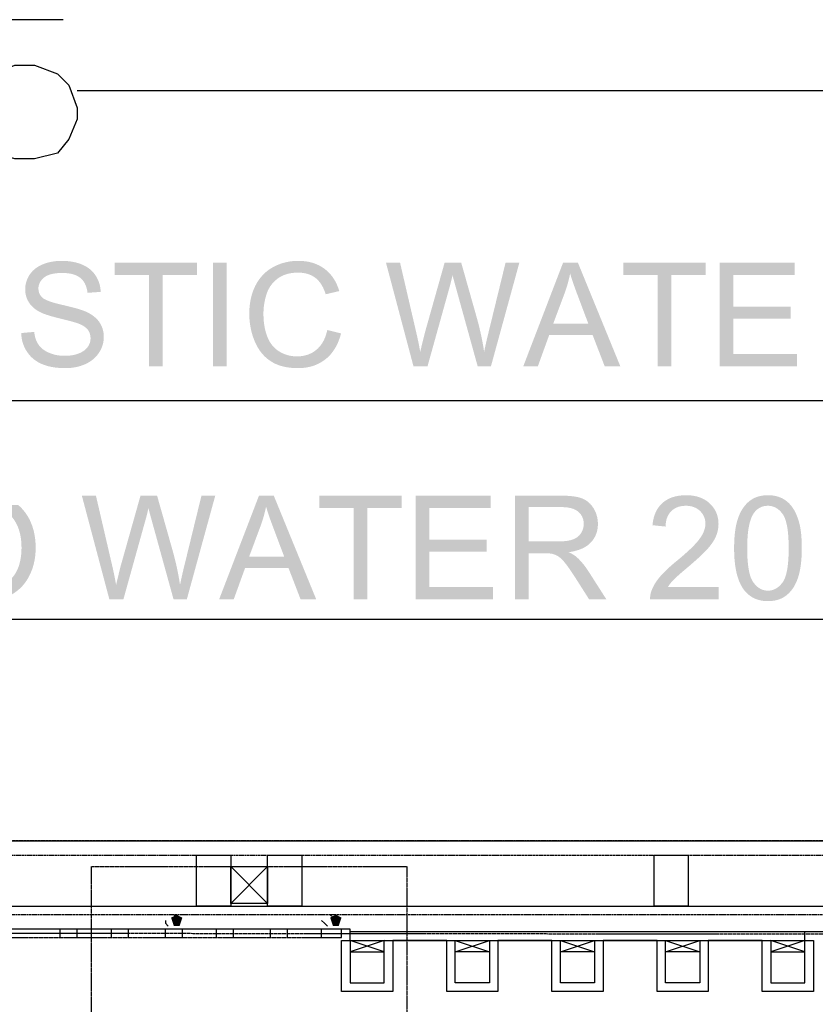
# Model space of a CAD drawing. Header units: millimetres. Extents: x 502444 to 745500, y -417645 to -375189.
# Tile 97 of 208: x 695046 to 696255, y -404035 to -402538. Entities that reach past the tile are written whole.
import ezdxf

# ---------------------------------------------------------------- set-up
doc = ezdxf.new("R2010")
doc.units = ezdxf.units.MM
doc.linetypes.add('PDF_IMPORT', pattern=[1, 0.8, -0.2])
doc.layers.add('PDF_Geometry', color=7, linetype='Continuous')
doc.layers.add('PDF_Solid Fills', color=7, linetype='Continuous')

msp = doc.modelspace()

# ---------------------------------------------------------------- hatches: boundary and pattern name
at = {"layer": 'PDF_Solid Fills', "lineweight": 25, "transparency": 33554559}
for color, points in [(5, [(695109.38429, -402904.72347), (695108.14801, -402904.73191), (695104.39064, -402904.85955), (695100.71765, -402905.1433), (695097.12905, -402905.58107), (695093.62379, -402906.17494), (695090.20291, -402906.92389), (695086.86537, -402907.82895), (695083.61116, -402908.88802), (695080.44134, -402910.1032), (695079.47509, -402910.51354), (695076.07637, -402912.13695), (695072.91498, -402913.94813), (695069.98883, -402915.94707), (695067.29792, -402918.13272), (695064.84433, -402920.50507), (695062.62599, -402923.06519), (695110.24505, -402923.12215), (695111.51614, -402923.13165), (695115.69862, -402923.30781), (695119.62371, -402923.70549), (695123.29354, -402924.32679), (695126.70597, -402925.16856), (695129.86103, -402926.23396), (695132.76081, -402927.52088), (695135.40321, -402929.03037), (695137.78928, -402930.76137), (695138.68906, -402931.53774), (695140.95804, -402933.84575), (695142.94432, -402936.42275), (695144.65002, -402939.26979), (695146.07406, -402942.38687), (695147.21647, -402945.77399), (695148.07722, -402949.43009), (695148.65634, -402953.35625), (695168.66894, -402951.84992), (695168.57928, -402950.18009), (695168.20691, -402946.55458), (695167.59299, -402943.03244), (695166.73961, -402939.61578), (695165.64574, -402936.30355), (695164.31135, -402933.09681), (695162.73646, -402929.99344), (695160.92212, -402926.99556), (695159.73331, -402925.27932), (695157.60356, -402922.59473), (695155.2618, -402920.09368), (695152.70801, -402917.77407), (695149.94114, -402915.63694), (695146.9633, -402913.68125), (695143.77344, -402911.9091), (695140.37155, -402910.31839), (695137.59624, -402909.23928), (695134.43064, -402908.18127), (695131.16166, -402907.26355), (695127.79036, -402906.48718), (695124.31569, -402905.85216), (695120.73764, -402905.35849), (695117.05621, -402905.00617), (695113.27141, -402904.79415)]), (5, [(695315.0335, -402907.41334), (695190.00854, -402907.41334), (695190.00854, -402926.02721), (695241.97675, -402926.02721), (695241.97675, -403065.14707), (695262.8501, -403065.14707), (695262.8501, -402926.02721), (695315.0335, -402926.02721)]), (5, [(695339.33512, -403065.14707), (695339.33512, -402907.41334), (695360.20848, -402907.41334), (695360.20848, -403065.14707)]), (5, [(695469.02463, -402904.72347), (695468.20712, -402904.72664), (695464.52675, -402904.83528), (695460.90334, -402905.09372), (695457.33585, -402905.503), (695453.82531, -402906.06313), (695450.37067, -402906.77305), (695446.97195, -402907.6338), (695443.63124, -402908.64435), (695440.34539, -402909.80574), (695437.11649, -402911.11691), (695433.94456, -402912.57894), (695430.82854, -402914.1918), (695430.44668, -402914.40277), (695427.39395, -402916.21289), (695424.47096, -402918.16331), (695421.67877, -402920.25402), (695419.01739, -402922.48714), (695468.59425, -402922.58418), (695472.21028, -402922.69072), (695475.95815, -402923.04726), (695479.53515, -402923.6538), (695482.9402, -402924.51033), (695486.17437, -402925.61687), (695489.2366, -402926.97446), (695492.12794, -402928.581), (695494.84734, -402930.43859), (695496.18489, -402931.50082), (695498.4813, -402933.6063), (695500.64268, -402935.96811), (695502.66905, -402938.58625), (695504.55934, -402941.4586), (695506.31566, -402944.58728), (695507.93591, -402947.97229), (695509.42114, -402951.61258), (695510.77135, -402955.50814), (695531.32192, -402950.66638), (695530.45378, -402947.86365), (695529.19535, -402944.3299), (695527.79556, -402940.9375), (695526.25548, -402937.68751), (695524.573, -402934.57782), (695522.74811, -402931.61053), (695520.78292, -402928.78353), (695518.67639, -402926.09894), (695516.4285, -402923.5557), (695514.03822, -402921.15381), (695511.50763, -402918.89326), (695508.83464, -402916.77407), (695508.7703, -402916.7266), (695506.03085, -402914.80889), (695503.18803, -402913.05889), (695500.24079, -402911.47451), (695497.18911, -402910.05785), (695494.033, -402908.80785), (695490.77246, -402907.72452), (695487.40855, -402906.8068), (695483.9402, -402906.0568), (695480.36743, -402905.47347), (695476.69128, -402905.0568), (695472.90964, -402904.80681)]), (5, [(695623.72884, -402907.41334), (695602.31751, -402907.41334), (695644.17182, -403065.14707), (695654.39331, -403043.09017), (695653.82053, -403039.8655), (695653.15281, -403036.25264), (695652.45871, -403032.63451), (695651.7372, -403029.0111), (695650.98931, -403025.38242), (695650.21294, -403021.7474), (695649.4102, -403018.10817), (695648.58003, -403014.46261), (695647.72244, -403010.81178)]), (5, [(695716.6906, -402907.41334), (695691.51346, -402907.41334), (695661.49455, -403013.93202), (695661.46818, -403014.02696), (695661.1127, -403015.37295), (695660.60531, -403017.37189), (695659.94814, -403020.02484), (695659.13908, -403023.33179), (695658.17916, -403027.29064), (695657.06841, -403031.90349), (695655.8068, -403037.17035), (695654.39331, -403043.09017), (695644.17182, -403065.14707), (695665.47555, -403065.14707), (695698.93748, -402944.96386), (695699.0609, -402944.5261), (695699.91216, -402941.39953), (695700.78875, -402938.02929), (695701.68959, -402934.41643), (695702.61469, -402930.55884), (695703.56405, -402926.45759)]), (5, [(695716.6906, -402907.41334), (695703.56405, -402926.45759), (695703.6168, -402926.69387), (695704.08093, -402928.60843), (695704.80245, -402931.39217), (695705.78135, -402935.04617), (695707.01869, -402939.56937), (695708.51341, -402944.96386), (695741.76015, -403065.14707), (695751.55126, -403043.09017), (695751.32974, -403041.57752), (695750.80443, -403038.16402), (695750.24009, -403034.721), (695749.63565, -403031.24738), (695748.99114, -403027.74528), (695748.3076, -403024.21259), (695747.58397, -403020.64931), (695746.82026, -403017.05754), (695746.01752, -403013.43519), (695745.1747, -403009.78436), (695744.29284, -403006.10188), (695743.37091, -403002.39092), (695742.40888, -402998.65042), (695741.40783, -402994.87933), (695740.36669, -402991.07871), (695739.28547, -402987.24856)]), (5, [(695805.13339, -402907.41334), (695784.15244, -402907.41334), (695759.40567, -403008.76748), (695758.90145, -403010.79174), (695757.92255, -403014.77168), (695756.98479, -403018.65353), (695756.08711, -403022.43833), (695755.22952, -403026.12397), (695754.41307, -403029.71362), (695753.6367, -403033.20412), (695752.90041, -403036.59757), (695752.20632, -403039.89292), (695751.55126, -403043.09017), (695741.76015, -403065.14707), (695761.88034, -403065.14707)]), (5, [(695894.08039, -402907.41334), (695871.59311, -402907.41334), (695811.01734, -403065.14707), (695833.18183, -403065.14707), (695850.50457, -403017.37505), (695916.46008, -403017.37505), (695856.52987, -403000.3751), (695873.85261, -402954.10941), (695873.99712, -402953.71278), (695875.30513, -402950.01976), (695876.53825, -402946.3204), (695877.69542, -402942.61366), (695878.77769, -402938.90059), (695879.78402, -402935.18119), (695880.71546, -402931.45441), (695881.57199, -402927.72235), (695882.35258, -402923.98291)]), (5, [(695894.08039, -402907.41334), (695882.35258, -402923.98291), (695883.16481, -402926.75506), (695884.12262, -402929.8753), (695885.17746, -402933.17276), (695886.32936, -402936.64849), (695887.57831, -402940.30143), (695888.92429, -402944.13264), (695890.36627, -402948.14107), (695891.90635, -402952.32777), (695893.54242, -402956.69168), (695910.0044, -403000.3751), (695856.52987, -403000.3751), (695916.46008, -403017.37505), (695934.85876, -403065.14707), (695958.63718, -403065.14707)]), (5, [(696088.43217, -402907.41334), (695963.4072, -402907.41334), (695963.4072, -402926.02721), (696015.37541, -402926.02721), (696015.37541, -403065.14707), (696036.24877, -403065.14707), (696036.24877, -402926.02721), (696088.43217, -402926.02721)]), (5, [(696223.66386, -402907.41334), (696109.61355, -402907.41334), (696109.61355, -403065.14707), (696227.32207, -403065.14707), (696227.32207, -403046.5332), (696130.4869, -403046.5332), (696130.4869, -402992.84348), (696217.74615, -402992.84348), (696217.74615, -402974.3372), (696130.4869, -402974.3372), (696130.4869, -402926.02721), (696223.66386, -402926.02721)]), (5, [(695062.62599, -402923.06519), (695060.64393, -402925.81202), (695059.27789, -402928.05041), (695057.62389, -402931.24027), (695056.27158, -402934.4966), (695055.21883, -402937.82043), (695054.46673, -402941.21071), (695054.01631, -402944.66745), (695053.86546, -402948.1917), (695053.98255, -402951.28769), (695054.42242, -402954.83725), (695055.19141, -402958.26024), (695056.28634, -402961.5577), (695057.70933, -402964.72858), (695059.46038, -402967.77393), (695060.14393, -402968.82878), (695062.11544, -402971.4659), (695064.37176, -402973.96062), (695066.91289, -402976.31293), (695069.73884, -402978.52284), (695072.84959, -402980.58929), (695076.24514, -402982.51439), (695078.28206, -402983.52072), (695080.70083, -402984.5724), (695083.44344, -402985.63674), (695086.50989, -402986.7148), (695089.89912, -402987.80657), (695093.61219, -402988.911), (695097.6491, -402990.02914), (695102.00984, -402991.16099), (695106.69443, -402992.3055), (695107.44126, -402992.48694), (695112.48344, -402993.7285), (695117.06149, -402994.88461), (695121.17434, -402995.95739), (695124.82307, -402996.94473), (695128.00871, -402997.84874), (695130.72917, -402998.6673), (695132.98444, -402999.40253), (695134.77663, -403000.05232), (695138.06248, -403001.4194), (695141.50657, -403003.17151), (695144.47386, -403005.06918), (695146.96436, -403007.11454), (695148.97912, -403009.30546), (695150.82721, -403012.15144), (695152.19113, -403015.31071), (695153.0097, -403018.701), (695153.2829, -403022.32441), (695153.28079, -403022.62715), (695152.97172, -403026.12608), (695152.13417, -403029.48367), (695150.76709, -403032.6999), (695148.87152, -403035.77373), (695147.19326, -403037.82647), (695144.79348, -403040.10811), (695141.99496, -403042.15874), (695138.79982, -403043.9773), (695135.20701, -403045.56485), (695135.09097, -403045.6102), (695131.97916, -403046.68088), (695128.71335, -403047.55746), (695125.29564, -403048.23889), (695121.72287, -403048.72623), (695117.99714, -403049.01842), (695114.11846, -403049.11547), (695061.88126, -403049.58804), (695064.3359, -403052.03107), (695066.96775, -403054.29689), (695069.7747, -403056.38655), (695072.75992, -403058.30004), (695075.92025, -403060.03633), (695079.2578, -403061.59645), (695080.08269, -403061.9456), (695082.9888, -403063.06585), (695086.02782, -403064.0669), (695089.19764, -403064.95087), (695092.50037, -403065.71669), (695095.93391, -403066.36437), (695099.50036, -403066.8939), (695103.19971, -403067.30635), (695107.02987, -403067.6017), (695110.99189, -403067.77787), (695115.08681, -403067.83694), (695118.17646, -403067.7842), (695121.89691, -403067.57322), (695125.53193, -403067.20086), (695129.08044, -403066.66816), (695132.54351, -403065.97513), (695135.92008, -403065.12176), (695139.21122, -403064.10699), (695142.4169, -403062.93189), (695145.53609, -403061.59645), (695148.04136, -403060.38232), (695151.2597, -403058.58802), (695154.27024, -403056.62494), (695157.07192, -403054.49309), (695159.6658, -403052.19141), (695162.04976, -403049.72095), (695164.22696, -403047.08172), (695166.19426, -403044.27371), (695166.40734, -403043.94354), (695168.26282, -403040.78849), (695169.83349, -403037.57331), (695171.1183, -403034.29906), (695172.11829, -403030.96468), (695172.83243, -403027.57017), (695173.2607, -403024.1166), (695173.4031, -403020.60289), (695173.32504, -403017.86239), (695172.96745, -403014.25164), (695172.31977, -403010.76853), (695171.38412, -403007.41305), (695170.15838, -403004.18522), (695168.64362, -403001.08712), (695166.83983, -402998.11561), (695166.09405, -402997.0576), (695164.0835, -402994.55339), (695161.8103, -402992.17154), (695159.27445, -402989.91099), (695156.47593, -402987.77176), (695153.41476, -402985.75489), (695150.09093, -402983.85827), (695146.50444, -402982.08401), (695146.20064, -402981.94794), (695144.13314, -402981.08085), (695141.75762, -402980.18528), (695139.07303, -402979.26018), (695136.07937, -402978.3066), (695132.77874, -402977.32348), (695129.16799, -402976.31082), (695125.25028, -402975.26969), (695121.0235, -402974.19901), (695116.48765, -402973.09881), (695111.64378, -402971.97012), (695109.05202, -402971.3794), (695104.10794, -402970.18215), (695099.59634, -402968.99017), (695095.51725, -402967.80346), (695091.86957, -402966.62098), (695088.65545, -402965.44271), (695085.87276, -402964.27077), (695083.52255, -402963.102), (695081.60378, -402961.9385), (695080.11855, -402960.78028), (695078.7578, -402959.44484), (695076.67025, -402956.72121), (695075.17869, -402953.7054), (695074.28418, -402950.39528), (695073.98566, -402946.79297), (695074.10486, -402944.54298), (695074.73671, -402941.28666), (695075.91181, -402938.20544), (695077.63122, -402935.29828), (695079.89387, -402932.56622), (695082.70082, -402930.00821), (695083.1639, -402929.64851), (695085.47824, -402928.11897), (695088.09849, -402926.79303), (695091.02464, -402925.67172), (695094.2567, -402924.75401), (695097.79466, -402924.03987), (695101.63959, -402923.53038), (695105.78937, -402923.22447), (695110.24505, -402923.12215)]), (5, [(695419.01739, -402922.48714), (695416.48575, -402924.86055), (695414.08491, -402927.37425), (695411.81488, -402930.02931), (695409.67459, -402932.82571), (695407.6651, -402935.76241), (695405.78641, -402938.84047), (695404.03747, -402942.05881), (695403.24423, -402943.6453), (695401.85815, -402946.66323), (695400.59339, -402949.76026), (695399.44888, -402952.93642), (695398.42462, -402956.19168), (695397.52061, -402959.52711), (695396.73791, -402962.94166), (695396.07547, -402966.43532), (695395.53328, -402970.00915), (695395.11134, -402973.6621), (695394.80965, -402977.39415), (695394.62927, -402981.20532), (695394.56914, -402985.09666), (695394.57125, -402985.83506), (695394.65037, -402989.51226), (695394.84235, -402993.14938), (695395.14615, -402996.74853), (695395.56387, -403000.30864), (695396.0934, -403003.82973), (695396.73686, -403007.31074), (695397.49213, -403010.75376), (695398.36027, -403014.15776), (695399.34128, -403017.52168), (695400.43516, -403020.84762), (695401.64191, -403024.13347), (695402.96153, -403027.38135), (695403.1398, -403027.8033), (695404.70836, -403031.25054), (695406.40139, -403034.54695), (695408.21995, -403037.69145), (695410.16298, -403040.68511), (695412.2326, -403043.52793), (695414.42668, -403046.2178), (695416.7463, -403048.75788), (695419.19144, -403051.145), (695466.98033, -403049.97623), (695463.5468, -403049.86863), (695460.01622, -403049.52792), (695456.54998, -403048.95197), (695453.14915, -403048.14079), (695449.81161, -403047.09543), (695446.53946, -403045.8159), (695443.33272, -403044.30114), (695440.18927, -403042.5522), (695439.07851, -403041.86127), (695436.28949, -403039.8982), (695433.68823, -403037.71782), (695431.27474, -403035.3191), (695429.04689, -403032.70307), (695427.00576, -403029.86974), (695425.15239, -403026.81912), (695423.48573, -403023.5512), (695422.00578, -403020.06492), (695421.94987, -403019.92357), (695420.83595, -403016.88982), (695419.83912, -403013.75481), (695418.96043, -403010.51748), (695418.19882, -403007.17677), (695417.55326, -403003.7348), (695417.02583, -403000.1905), (695416.61549, -402996.54389), (695416.32225, -402992.7939), (695416.14714, -402988.94264), (695416.08807, -402984.98907), (695416.11655, -402982.62304), (695416.2695, -402979.04605), (695416.55431, -402975.49121), (695416.97098, -402971.96062), (695417.52056, -402968.45219), (695418.20199, -402964.96592), (695419.01528, -402961.5039), (695419.96042, -402958.06404), (695421.03743, -402954.64738), (695421.49418, -402953.35097), (695422.85915, -402950.00393), (695424.43193, -402946.82567), (695426.21357, -402943.81619), (695428.20407, -402940.97548), (695430.40343, -402938.30355), (695432.8106, -402935.79933), (695435.42768, -402933.46495), (695438.25257, -402931.29934), (695438.53526, -402931.09893), (695441.2937, -402929.31201), (695444.1977, -402927.73501), (695447.24621, -402926.36898), (695450.44135, -402925.21181), (695453.781, -402924.26561), (695457.26622, -402923.53038), (695460.89701, -402923.00507), (695464.67338, -402922.68967), (695468.59425, -402922.58418)]), (5, [(695067.52998, -403012.74849), (695047.84016, -403014.47), (695047.91506, -403016.2759), (695048.23257, -403019.91197), (695048.76737, -403023.45415), (695049.51948, -403026.90456), (695050.491, -403030.26215), (695051.67981, -403033.52796), (695053.08698, -403036.69989), (695054.71251, -403039.78005), (695056.55533, -403042.76738), (695057.50153, -403044.17245), (695059.60384, -403046.96885), (695061.88126, -403049.58804), (695114.11846, -403049.11547), (695110.37585, -403049.02159), (695106.68915, -403048.73256), (695103.11321, -403048.25049), (695099.64698, -403047.57433), (695096.29045, -403046.70408), (695093.04468, -403045.63974), (695089.90966, -403044.38131), (695087.20925, -403043.12815), (695083.89491, -403041.2906), (695080.92657, -403039.27056), (695078.30316, -403037.06804), (695076.02574, -403034.68302), (695074.09325, -403032.11552), (695072.71245, -403029.90772), (695071.23145, -403026.98367), (695069.97196, -403023.80647), (695068.9361, -403020.37399), (695068.12175, -403016.68835)]), (5, [(695513.13843, -403009.84343), (695512.27346, -403013.4468), (695511.17958, -403017.17885), (695509.92536, -403020.71049), (695508.51186, -403024.04381), (695506.93802, -403027.17777), (695505.20491, -403030.11236), (695503.31251, -403032.84864), (695501.25977, -403035.38555), (695499.04775, -403037.7231), (695496.67645, -403039.86233), (695496.3389, -403040.13976), (695493.59418, -403042.2041), (695490.71972, -403044.02582), (695487.71551, -403045.60493), (695484.5826, -403046.94037), (695481.32101, -403048.03319), (695477.92967, -403048.8834), (695474.40858, -403049.491), (695470.7588, -403049.85492), (695466.98033, -403049.97623), (695419.19144, -403051.145), (695421.76105, -403053.38128), (695424.45725, -403055.46672), (695427.27791, -403057.40026), (695427.96779, -403057.84435), (695430.66187, -403059.44033), (695433.48359, -403060.89814), (695436.4319, -403062.21564), (695439.50784, -403063.39602), (695442.71141, -403064.43716), (695446.04263, -403065.33905), (695449.50042, -403066.10171), (695453.08586, -403066.72618), (695456.79893, -403067.21246), (695460.63963, -403067.55951), (695464.60692, -403067.76732), (695468.70185, -403067.83694), (695471.50985, -403067.79263), (695475.26512, -403067.58588), (695478.92861, -403067.21246), (695482.49927, -403066.67238), (695485.97606, -403065.96458), (695489.36002, -403065.08905), (695492.6522, -403064.04686), (695495.8505, -403062.83695), (695498.95598, -403061.46037), (695501.96863, -403059.91607), (695504.88845, -403058.20511), (695507.7144, -403056.32642), (695510.44856, -403054.28001), (695511.02662, -403053.81694), (695513.51079, -403051.68086), (695515.87577, -403049.40555), (695518.12048, -403046.98889), (695520.24706, -403044.433), (695522.25338, -403041.73574), (695524.14157, -403038.89925), (695525.90949, -403035.92247), (695527.55822, -403032.80539), (695529.08775, -403029.54801), (695530.49703, -403026.15034), (695531.78817, -403022.61238), (695532.9601, -403018.93412), (695534.01179, -403015.11556)]), (5, [(696058.67276, -403261.06213), (696056.10737, -403261.10116), (696052.05042, -403261.33006), (696048.15591, -403261.76677), (696044.4228, -403262.40812), (696040.85319, -403263.25727), (696037.44603, -403264.31212), (696034.20025, -403265.57372), (696031.11798, -403267.04102), (696028.19711, -403268.71506), (696025.43973, -403270.59586), (696022.84375, -403272.68235), (696021.43236, -403273.98298), (696019.1254, -403276.40386), (696058.24238, -403277.09373), (696060.22233, -403277.13909), (696064.06621, -403277.50934), (696067.67484, -403278.25196), (696071.04825, -403279.36693), (696074.18748, -403280.85427), (696077.09148, -403282.71502), (696079.76131, -403284.94814), (696079.82038, -403285.00616), (696082.30139, -403287.75298), (696084.33091, -403290.69496), (696085.90897, -403293.83314), (696087.0366, -403297.16751), (696087.71276, -403300.69704), (696087.9385, -403304.42277), (696087.76761, -403307.46284), (696087.22437, -403310.69596), (696086.30665, -403313.98287), (696085.01551, -403317.32252), (696083.35096, -403320.71597), (696081.31299, -403324.16322), (696078.90055, -403327.66321), (696078.79717, -403327.8035), (696077.30351, -403329.75498), (696075.61364, -403331.80876), (696073.72862, -403333.96382), (696071.64846, -403336.2212), (696069.37315, -403338.57984), (696066.90269, -403341.04186), (696064.23815, -403343.60409), (696061.37739, -403346.2697), (696058.32149, -403349.03657), (696055.07045, -403351.90576), (696051.62426, -403354.87727), (696047.98397, -403357.95004), (696044.14748, -403361.12514), (696042.72555, -403362.29497), (696039.36374, -403365.11036), (696036.18021, -403367.85297), (696033.17388, -403370.52385), (696030.34478, -403373.11983), (696027.69394, -403375.64409), (696025.21927, -403378.09556), (696022.92286, -403380.47319), (696020.80472, -403382.77909), (696018.86274, -403385.01115), (696017.07688, -403387.16726), (696014.70031, -403390.26852), (696012.54103, -403393.38454), (696010.59694, -403396.51534), (696008.86805, -403399.65984), (696007.35539, -403402.81912), (696006.05898, -403405.9921), (696005.19506, -403408.53323), (696004.34274, -403412.09229), (696003.87756, -403415.72836), (696003.79949, -403419.44143), (696108.05869, -403419.44143), (696108.05869, -403400.82756), (696030.69815, -403400.82756), (696031.84161, -403399.0417), (696033.92177, -403396.12188), (696036.26671, -403393.20311), (696038.87534, -403390.28329), (696038.95657, -403390.1989), (696040.40066, -403388.7527), (696042.22871, -403387.01642), (696044.44073, -403384.989), (696047.03671, -403382.67044), (696050.01561, -403380.06074), (696053.37847, -403377.16096), (696057.12529, -403373.96899), (696061.25503, -403370.48587), (696061.34469, -403370.40992), (696065.03034, -403367.27386), (696068.51978, -403364.26121), (696071.81513, -403361.37198), (696074.91638, -403358.60827), (696077.82144, -403355.96693), (696080.5324, -403353.45005), (696083.04927, -403351.05766), (696085.371, -403348.78868), (696087.49757, -403346.64417), (696089.429, -403344.62308), (696091.16634, -403342.72646), (696091.98384, -403341.78975), (696094.62097, -403338.6136), (696097.00176, -403335.48703), (696099.12729, -403332.40792), (696100.99648, -403329.37945), (696102.61145, -403326.39844), (696103.9701, -403323.46702), (696104.26018, -403322.76871), (696105.55026, -403319.23285), (696106.55343, -403315.67379), (696107.26967, -403312.09152), (696107.70005, -403308.48394), (696107.84351, -403304.85315), (696107.77811, -403302.26876), (696107.44478, -403298.57468), (696106.8298, -403295.00929), (696105.93107, -403291.57259), (696104.75069, -403288.26353), (696103.28761, -403285.08421), (696101.54184, -403282.03254), (696099.51336, -403279.10955), (696097.20219, -403276.31631), (696094.60936, -403273.6507), (696092.61781, -403271.87223), (696089.95537, -403269.81843), (696087.12943, -403267.98089), (696084.1421, -403266.35958), (696080.99126, -403264.95347), (696077.67798, -403263.76465), (696074.20225, -403262.79209), (696070.56408, -403262.0347), (696066.7624, -403261.49462), (696062.79933, -403261.16972)]), (5, [(696183.00363, -403261.06213), (696181.41925, -403261.08217), (696177.46462, -403261.31635), (696173.67876, -403261.81213), (696170.05958, -403262.57267), (696166.61022, -403263.59483), (696163.32753, -403264.88068), (696160.21361, -403266.4292), (696157.26847, -403268.24038), (696154.49105, -403270.31527), (696152.80013, -403271.7583), (696150.33917, -403274.13593), (696148.03221, -403276.71926), (696182.78844, -403277.09373), (696184.85489, -403277.16968), (696188.26311, -403277.6528), (696191.51838, -403278.58107), (696194.61963, -403279.95448), (696197.56688, -403281.77304), (696200.36118, -403284.0357), (696203.00252, -403286.74455), (696205.49091, -403289.89749), (696206.10061, -403290.80783), (696207.262, -403292.82259), (696208.3369, -403295.08524), (696209.32634, -403297.59789), (696210.22929, -403300.35843), (696211.04575, -403303.36792), (696211.77676, -403306.62635), (696212.42232, -403310.13372), (696212.98034, -403313.89004), (696213.45397, -403317.89425), (696213.8411, -403322.14846), (696214.14173, -403326.65055), (696214.35692, -403331.40159), (696214.48561, -403336.40158), (696214.52886, -403341.65051), (696214.51937, -403344.11675), (696214.43603, -403349.23382), (696214.2662, -403354.10406), (696214.00987, -403358.72747), (696213.6681, -403363.10404), (696213.23878, -403367.23377), (696212.72296, -403371.11667), (696212.12169, -403374.75274), (696211.43393, -403378.14302), (696210.65862, -403381.28542), (696209.79786, -403384.18098), (696208.8506, -403386.82971), (696207.81685, -403389.2316), (696206.69766, -403391.38771), (696205.49091, -403393.29593), (696204.13438, -403395.11027), (696201.55738, -403398.05436), (696198.8327, -403400.54591), (696195.9614, -403402.58389), (696192.94242, -403404.16932), (696189.77682, -403405.30118), (696186.46354, -403405.9805), (696183.00363, -403406.20729), (696218.14383, -403406.34442), (696220.28201, -403403.54591), (696222.2704, -403400.53748), (696224.109, -403397.32019), (696225.79887, -403393.89298), (696227.34, -403390.25586), (696228.73135, -403386.40988), (696228.94654, -403385.76009), (696229.82312, -403382.87508), (696230.6227, -403379.8466), (696231.34738, -403376.67362), (696231.99506, -403373.35717), (696232.56678, -403369.89727), (696233.06151, -403366.2939), (696233.48134, -403362.54602), (696233.82417, -403358.65468), (696234.09104, -403354.61883), (696234.28091, -403350.44057), (696234.39589, -403346.11674), (696234.43387, -403341.65051), (696234.43281, -403341.0387), (696234.38956, -403336.52711), (696234.27669, -403332.20117), (696234.09421, -403328.063), (696233.84315, -403324.11048), (696233.52248, -403320.34466), (696233.13324, -403316.76556), (696232.67438, -403313.37317), (696232.14695, -403310.16748), (696231.54991, -403307.1485), (696230.88324, -403304.31517), (696229.91911, -403300.82046), (696228.73135, -403297.06308), (696227.42967, -403293.47765), (696226.01512, -403290.06521), (696224.48769, -403286.82471), (696222.84635, -403283.75616), (696221.09213, -403280.85954), (696219.04151, -403277.94921), (696216.66704, -403275.08213), (696214.1027, -403272.46611), (696211.34954, -403270.10008), (696208.40757, -403267.98405), (696205.27572, -403266.11908), (696204.4656, -403265.70347), (696201.28628, -403264.2847), (696197.94768, -403263.12436), (696194.45086, -403262.22247), (696190.79369, -403261.57795), (696186.9783, -403261.19082)]), (5, [(695043.22731, -403275.97559), (694994.61247, -403276.87854), (694997.66309, -403276.95555), (695001.55337, -403277.28466), (695005.3445, -403277.87537), (695009.03648, -403278.72558), (695012.62718, -403279.83739), (695016.11873, -403281.2087), (695019.51007, -403282.84055), (695022.80226, -403284.73295), (695025.26955, -403286.41016), (695028.22313, -403288.7245), (695030.98156, -403291.24875), (695033.54484, -403293.98081), (695035.91298, -403296.92279), (695038.08597, -403300.07468), (695040.06381, -403303.43543), (695041.84651, -403307.00504), (695043.19566, -403310.25503), (695044.39291, -403313.63899), (695045.42983, -403317.14319), (695046.30747, -403320.76766), (695047.02582, -403324.51132), (695047.58383, -403328.37418), (695047.98257, -403332.35729), (695048.22202, -403336.4596), (695048.30219, -403340.68216), (695048.29058, -403342.37835), (695048.14185, -403346.79606), (695047.82434, -403351.05766), (695047.33594, -403355.16524), (695046.67877, -403359.11671), (695045.85177, -403362.91416), (695044.85599, -403366.55551), (695043.68933, -403370.04178), (695042.35389, -403373.37299), (695040.84862, -403376.54915), (695039.17352, -403379.56918), (695037.32964, -403382.43521), (695035.31488, -403385.14617), (695033.13134, -403387.70102), (695031.57333, -403389.32548), (695028.80224, -403391.91936), (695025.90668, -403394.2664), (695022.8877, -403396.36555), (695019.7453, -403398.21892), (695016.47949, -403399.8244), (695013.08921, -403401.18304), (695009.57656, -403402.29485), (695005.94049, -403403.15878), (695002.17996, -403403.77692), (694998.29705, -403404.14717), (694994.28968, -403404.27059), (694945.27927, -403404.5997), (694948.22863, -403406.99843), (694951.33094, -403409.25581), (694954.58726, -403411.37183), (694957.62523, -403413.13554), (694960.94589, -403414.8444), (694964.34673, -403416.37393), (694967.82562, -403417.72308), (694971.38363, -403418.89291), (694975.0218, -403419.88236), (694978.73804, -403420.69248), (694982.53444, -403421.32117), (694986.40996, -403421.77159), (694990.36353, -403422.04164), (694994.39728, -403422.1313), (694996.12828, -403422.11336), (695000.01646, -403421.94459), (695003.854, -403421.59649), (695007.6388, -403421.06801), (695011.37297, -403420.3602), (695015.0565, -403419.47202), (695018.68834, -403418.40557), (695022.26851, -403417.15874), (695025.79698, -403415.73152), (695029.27482, -403414.12604), (695032.70096, -403412.34018), (695034.5786, -403411.2769), (695037.78534, -403409.26741), (695040.84651, -403407.09126), (695043.76422, -403404.75055), (695046.53742, -403402.24317), (695049.16505, -403399.57018), (695051.64922, -403396.73264), (695053.98782, -403393.72737), (695056.18191, -403390.55754), (695058.23254, -403387.22211), (695060.1376, -403383.72001), (695061.10067, -403381.77487), (695062.61333, -403378.42572), (695063.98358, -403375.00063), (695065.20826, -403371.50064), (695066.28948, -403367.9247), (695067.22618, -403364.27492), (695068.01943, -403360.54814), (695068.66816, -403356.74751), (695069.17238, -403352.87094), (695069.53314, -403348.91948), (695069.74938, -403344.89206), (695069.82111, -403340.78976), (695069.80951, -403339.11149), (695069.68187, -403335.03028), (695069.41394, -403331.02396), (695069.00571, -403327.09464), (695068.45614, -403323.24128), (695067.76627, -403319.46387), (695066.9361, -403315.7624), (695065.96564, -403312.13688), (695064.85383, -403308.58837), (695063.60172, -403305.11475), (695062.20932, -403301.71813), (695060.67557, -403298.39747), (695059.76945, -403296.63165), (695057.85701, -403293.23609), (695055.79373, -403289.98926), (695053.58065, -403286.89012), (695051.21779, -403283.93865), (695048.70409, -403281.13591), (695046.04059, -403278.48191)]), (5, [(695161.4179, -403261.7077), (695140.00657, -403261.7077), (695181.86088, -403419.44143), (695192.08237, -403397.38453), (695191.50959, -403394.15986), (695190.84187, -403390.547), (695190.14778, -403386.92887), (695189.42626, -403383.30546), (695188.67837, -403379.67678), (695187.90201, -403376.04176), (695187.09927, -403372.40253), (695186.2691, -403368.75697), (695185.41151, -403365.10614)]), (5, [(695254.37967, -403261.7077), (695229.20252, -403261.7077), (695199.18362, -403368.22638), (695199.15725, -403368.32132), (695198.80176, -403369.66731), (695198.29438, -403371.66625), (695197.63721, -403374.3192), (695196.82814, -403377.62615), (695195.86823, -403381.585), (695194.75747, -403386.19785), (695193.49587, -403391.46472), (695192.08237, -403397.38453), (695181.86088, -403419.44143), (695203.16462, -403419.44143), (695236.62655, -403299.25823), (695236.74997, -403298.82046), (695237.60123, -403295.69389), (695238.47781, -403292.32365), (695239.37865, -403288.71079), (695240.30375, -403284.8532), (695241.25312, -403280.75195)]), (5, [(695254.37967, -403261.7077), (695241.25312, -403280.75195), (695241.30586, -403280.98823), (695241.77, -403282.90279), (695242.49151, -403285.68653), (695243.47041, -403289.34053), (695244.70775, -403293.86373), (695246.20247, -403299.25823), (695279.44921, -403419.44143), (695289.24033, -403397.38453), (695289.01881, -403395.87188), (695288.49349, -403392.45839), (695287.92915, -403389.01536), (695287.32472, -403385.54174), (695286.68021, -403382.03964), (695285.99667, -403378.50695), (695285.27304, -403374.94367), (695284.50933, -403371.3519), (695283.70659, -403367.72955), (695282.86376, -403364.07872), (695281.98191, -403360.39624), (695281.05997, -403356.68528), (695280.09795, -403352.94478), (695279.09689, -403349.17369), (695278.05576, -403345.37308), (695276.97454, -403341.54292)]), (5, [(695342.82246, -403261.7077), (695321.8415, -403261.7077), (695297.09473, -403363.06184), (695296.59052, -403365.0861), (695295.61162, -403369.06604), (695294.67386, -403372.94789), (695293.77618, -403376.73269), (695292.91859, -403380.41834), (695292.10213, -403384.00799), (695291.32576, -403387.49848), (695290.58948, -403390.89193), (695289.89539, -403394.18728), (695289.24033, -403397.38453), (695279.44921, -403419.44143), (695299.56941, -403419.44143)]), (5, [(695431.76946, -403261.7077), (695409.28218, -403261.7077), (695348.7064, -403419.44143), (695370.8709, -403419.44143), (695388.19363, -403371.66941), (695454.14915, -403371.66941), (695394.21893, -403354.66946), (695411.54167, -403308.40377), (695411.68618, -403308.00714), (695412.9942, -403304.31412), (695414.22732, -403300.61476), (695415.38449, -403296.90802), (695416.46676, -403293.19495), (695417.47309, -403289.47555), (695418.40452, -403285.74877), (695419.26106, -403282.01671), (695420.04165, -403278.27727)]), (5, [(695431.76946, -403261.7077), (695420.04165, -403278.27727), (695420.85388, -403281.04942), (695421.81168, -403284.16966), (695422.86653, -403287.46712), (695424.01843, -403290.94285), (695425.26737, -403294.59579), (695426.61336, -403298.427), (695428.05534, -403302.43543), (695429.59542, -403306.62213), (695431.23149, -403310.98604), (695447.69347, -403354.66946), (695394.21893, -403354.66946), (695454.14915, -403371.66941), (695472.54783, -403419.44143), (695496.32624, -403419.44143)]), (5, [(695626.12123, -403261.7077), (695501.09627, -403261.7077), (695501.09627, -403280.32157), (695553.06448, -403280.32157), (695553.06448, -403419.44143), (695573.93784, -403419.44143), (695573.93784, -403280.32157), (695626.12123, -403280.32157)]), (5, [(695761.35292, -403261.7077), (695647.30261, -403261.7077), (695647.30261, -403419.44143), (695765.01114, -403419.44143), (695765.01114, -403400.82756), (695668.17597, -403400.82756), (695668.17597, -403347.13784), (695755.43522, -403347.13784), (695755.43522, -403328.63156), (695668.17597, -403328.63156), (695668.17597, -403280.32157), (695761.35292, -403280.32157)]), (5, [(695868.35473, -403261.7077), (695798.41822, -403261.7077), (695798.41822, -403419.44143), (695819.29158, -403419.44143), (695819.29158, -403349.39732), (695843.50037, -403349.39732), (695880.08254, -403347.67581), (695883.83992, -403347.0872), (695888.1321, -403346.22117), (695892.1785, -403345.18215), (695895.98124, -403343.96907), (695899.53819, -403342.58194), (695902.85041, -403341.02182), (695905.91897, -403339.28765), (695908.74175, -403337.37943), (695911.31874, -403335.29821), (695913.65207, -403333.04294), (695914.2565, -403332.38999), (695819.29158, -403331.32142), (695819.29158, -403279.13803), (695869.21549, -403279.13803), (695915.25966, -403277.05681), (695912.75123, -403274.15281), (695910.01284, -403271.58636), (695907.0445, -403269.35536), (695903.84619, -403267.4619), (695900.41793, -403265.90389), (695899.23439, -403265.47351), (695896.36731, -403264.5906), (695893.21647, -403263.82583), (695889.78188, -403263.17921), (695886.06354, -403262.64968), (695882.06144, -403262.23723), (695877.77664, -403261.94293), (695873.20704, -403261.76677)]), (5, [(696019.1254, -403276.40386), (696017.02098, -403279.01356), (696015.11803, -403281.81102), (696013.41656, -403284.79835), (696011.91867, -403287.97345), (696010.62226, -403291.33842), (696009.52733, -403294.89115), (696008.63598, -403298.6327), (696007.94505, -403302.56307), (696007.45771, -403306.68226), (696027.36272, -403308.72655), (696027.36378, -403308.60103), (696027.57158, -403304.51559), (696028.11588, -403300.69071), (696028.99457, -403297.12743), (696030.2087, -403293.8247), (696031.75828, -403290.78356), (696033.64224, -403288.00404), (696035.8627, -403285.48611), (696037.91227, -403283.62958), (696040.69496, -403281.63275), (696043.72027, -403279.99878), (696046.98819, -403278.72769), (696050.49768, -403277.81947), (696054.24872, -403277.27516), (696058.24238, -403277.09373)]), (5, [(695915.25966, -403277.05681), (695869.21549, -403279.13803), (695870.19017, -403279.1433), (695874.80724, -403279.33845), (695879.06356, -403279.81208), (695882.95912, -403280.56313), (695886.49286, -403281.59161), (695889.66691, -403282.89857), (695892.47913, -403284.484), (695894.93061, -403286.34687), (695896.38841, -403287.74982), (695898.76814, -403290.62745), (695900.62046, -403293.76563), (695901.94219, -403297.16435), (695902.73543, -403300.82468), (695903.0002, -403304.74555), (695902.77235, -403308.23816), (695901.99915, -403311.92697), (695900.67532, -403315.46071), (695898.80401, -403318.84045), (695898.48545, -403319.32568), (695896.17111, -403322.20753), (695893.40846, -403324.66533), (695890.1975, -403326.69908), (695886.53822, -403328.30878), (695883.94224, -403329.15477), (695880.70385, -403329.9343), (695877.10576, -403330.54189), (695873.14902, -403330.97438), (695868.83363, -403331.23493), (695864.15854, -403331.32142), (695819.29158, -403331.32142), (695914.2565, -403332.38999), (695916.66156, -403329.47861), (695918.74594, -403326.41216), (695920.50965, -403323.19065), (695921.95373, -403319.81196), (695923.07609, -403316.27927), (695923.87778, -403312.59046), (695924.35879, -403308.74554), (695924.51913, -403304.74555), (695924.47482, -403302.60948), (695924.15521, -403298.73819), (695923.52862, -403294.97237), (695922.59614, -403291.3131), (695921.35563, -403287.75826), (695919.80922, -403284.30995), (695917.95585, -403280.96714), (695917.53814, -403280.29625)]), (5, [(696148.03221, -403276.71926), (696145.8761, -403279.51039), (696143.87294, -403282.50827), (696142.02273, -403285.7129), (696140.32337, -403289.12429), (696138.77802, -403292.74348), (696137.38351, -403296.56836), (696137.08076, -403297.47975), (696136.20102, -403300.3732), (696135.39828, -403303.41011), (696134.67149, -403306.59049), (696134.02065, -403309.91432), (696133.44786, -403313.38055), (696132.94998, -403316.99024), (696132.52909, -403320.74234), (696132.18521, -403324.6379), (696131.91728, -403328.67586), (696131.72635, -403332.85834), (696131.61137, -403337.18322), (696131.5734, -403341.65051), (696131.57973, -403343.48279), (696131.66095, -403348.18847), (696131.835, -403352.74753), (696132.10082, -403357.16102), (696132.45947, -403361.42788), (696132.91095, -403365.54707), (696133.45314, -403369.52069), (696134.08921, -403373.34768), (696134.81706, -403377.02805), (696135.63668, -403380.56285), (696136.54912, -403383.94997), (696137.5544, -403387.19152), (696138.65144, -403390.28539), (696139.8413, -403393.2337), (696141.12295, -403396.03538), (696142.49742, -403398.69044), (696143.96471, -403401.19887), (696145.52378, -403403.56173), (696147.17462, -403405.77691), (696148.01955, -403406.80856), (696150.44149, -403409.46783), (696153.01532, -403411.87394), (696155.74105, -403414.02689), (696158.61763, -403415.92667), (696161.64715, -403417.57224), (696164.82752, -403418.9657), (696168.15874, -403420.10493), (696171.6429, -403420.99206), (696175.27792, -403421.62497), (696179.06482, -403422.00472), (696183.00363, -403422.1313), (696184.85806, -403422.10387), (696188.79581, -403421.85387), (696192.56901, -403421.34121), (696196.17659, -403420.56696), (696199.61857, -403419.53109), (696202.89493, -403418.23363), (696206.00568, -403416.67456), (696208.95187, -403414.85389), (696211.7314, -403412.77057), (696213.42127, -403411.31381), (696215.85797, -403408.93408), (696218.14383, -403406.34442), (696183.00363, -403406.20729), (696181.14288, -403406.14294), (696177.75576, -403405.67354), (696174.52159, -403404.74843), (696171.43827, -403403.36869), (696168.50684, -403401.53326), (696165.72731, -403399.24317), (696163.09968, -403396.4974), (696160.62395, -403393.29593), (696160.02585, -403392.41514), (696158.84758, -403390.40354), (696157.75792, -403388.143), (696156.75476, -403385.63456), (696155.83915, -403382.87719), (696155.0111, -403379.87192), (696154.26954, -403376.61771), (696153.61553, -403373.11667), (696153.04802, -403369.36562), (696152.56912, -403365.36774), (696152.17566, -403361.12092), (696151.87081, -403356.62621), (696151.65245, -403351.88255), (696151.52166, -403346.891), (696151.47841, -403341.65051), (696151.51954, -403336.75073), (696151.65035, -403331.87839), (696151.87081, -403327.22439), (696152.17988, -403322.7877), (696152.57967, -403318.57041), (696153.06806, -403314.57042), (696153.64507, -403310.78878), (696154.31279, -403307.2255), (696155.06911, -403303.88057), (696155.9151, -403300.754), (696156.8497, -403297.84473), (696157.87501, -403295.15381), (696158.98893, -403292.68124), (696160.19146, -403290.42703), (696161.48471, -403288.39117), (696161.55116, -403288.29729), (696163.93196, -403285.32472), (696166.53005, -403282.80996), (696169.3465, -403280.75195), (696172.38024, -403279.15174), (696175.63235, -403278.00828), (696179.10174, -403277.32263), (696182.78844, -403277.09373)]), (5, [(695880.08254, -403347.67581), (695843.50037, -403349.39732), (695843.60269, -403349.39732), (695848.4339, -403349.48277), (695852.2725, -403349.73382), (695855.12059, -403350.15049), (695857.69336, -403350.91103), (695861.20918, -403352.38255), (695864.69651, -403354.34668), (695866.87477, -403355.95638), (695869.49291, -403358.33612), (695872.28088, -403361.31396), (695875.24079, -403364.89095), (695876.74289, -403366.84137), (695878.65744, -403369.42575), (695880.71123, -403372.29494), (695882.90216, -403375.44999), (695885.23127, -403378.88986), (695887.69856, -403382.61453), (695890.30404, -403386.62507), (695911.1774, -403419.44143), (695937.43048, -403419.44143), (695909.99385, -403376.51117), (695909.83246, -403376.26328), (695907.49702, -403372.79705), (695905.12256, -403369.49959), (695902.71012, -403366.36985), (695900.25865, -403363.40783), (695897.76815, -403360.61459), (695895.23862, -403357.98802), (695892.67111, -403355.53022), (695890.55615, -403353.79921), (695887.5994, -403351.77179), (695884.10785, -403349.73171)]), (256, [(695284.21924, -403899.03502), (695275.57792, -403903.35568), (695279.89858, -403916.31767), (695288.53991, -403916.31767), (695292.86057, -403903.35568)]), (256, [(695526.17637, -403899.03502), (695517.53504, -403903.35568), (695521.85571, -403916.31767), (695530.49703, -403916.31767), (695534.81769, -403903.35568)])]:
    msp.add_hatch(color=color, dxfattribs=at).paths.add_polyline_path(points)

# ---------------------------------------------------------------- linework, layer by layer
at = {"layer": 'PDF_Geometry', "color": 252, "lineweight": 25, "true_color": 0x989898}
for points in [[(695111.39273, -402538.02619), (695007.69682, -402538.02619), (694999.05549, -402628.76011), (695007.69682, -402620.11879), (695037.94146, -402607.1568), (695068.1861, -402607.1568), (695102.7514, -402620.11879), (695120.03405, -402637.40144), (695132.99604, -402671.96674), (695132.99604, -402689.2494), (695120.03405, -402719.49404), (695102.7514, -402741.09735), (695068.1861, -402749.73868), (695037.94146, -402749.73868), (695007.69682, -402741.09735), (694999.05549, -402732.45602), (694990.41416, -402710.85271)], [(699289.47379, -402646.04277), (695132.99604, -402646.04277)]]:
    msp.add_lwpolyline(points, dxfattribs=at)
at = {"layer": 'PDF_Geometry', "color": 1, "lineweight": 25}
msp.add_lwpolyline([(685536.80366, -403899.03502), (685536.80366, -403116.99503), (705675.41361, -403116.99503), (705675.41361, -402589.87415)], dxfattribs=at)
at = {"layer": 'PDF_Geometry', "color": 5, "lineweight": 25}
msp.add_lwpolyline([(685696.66819, -403899.03502), (685696.66819, -403449.68607), (705675.41361, -403449.68607), (705675.41361, -408958.53132), (708959.11744, -408958.53132)], dxfattribs=at)
at = {"layer": 'PDF_Geometry', "linetype": 'PDF_IMPORT', "lineweight": 25, "ltscale": 4.17926}
for points in [[(703873.69716, -403786.69778), (683588.18468, -403786.69778), (683808.53848, -403786.69778)], [(683614.10865, -403808.3011), (703839.13186, -403808.3011)]]:
    msp.add_lwpolyline(points, dxfattribs=at)
at = {"layer": 'PDF_Geometry', "lineweight": 25}
for points in [[(690237.68493, -403808.3011), (690237.68493, -403786.69778), (699272.19113, -403786.69778)], [(695366.31184, -403825.58375), (695422.48046, -403881.75237)], [(695422.48046, -403825.58375), (695366.31184, -403881.75237)], [(690293.85355, -403924.95899), (690293.85355, -403903.35568), (690246.32626, -403903.35568), (690246.32626, -403886.07303), (699263.54981, -403886.07303)], [(695284.21924, -403907.67634), (695284.21924, -403903.35568), (695279.89858, -403899.03502)], [(695526.17637, -403907.67634), (695521.85571, -403903.35568), (695517.53504, -403899.03502)], [(695266.93659, -403907.67634), (695266.93659, -403911.99701), (695271.25725, -403916.31767)], [(695504.57305, -403907.67634), (695508.89372, -403911.99701), (695513.21438, -403916.31767)], [(695547.77968, -403937.92098), (695547.77968, -403920.63833), (693197.33905, -403920.63833), (693197.33905, -403937.92098), (693197.33905, -404002.73093), (693145.49109, -404002.73093), (693145.49109, -403937.92098), (693197.33905, -403955.20364), (693145.49109, -403955.20364), (693197.33905, -403937.92098)], [(699272.19113, -403924.95899), (695547.77968, -403924.95899)], [(696239.08575, -403937.92098), (696187.2378, -403955.20364), (696239.08575, -403955.20364), (696187.2378, -403937.92098), (696187.2378, -404002.73093), (696239.08575, -404002.73093), (696239.08575, -403937.92098), (696239.08575, -403924.95899)]]:
    msp.add_lwpolyline(points, dxfattribs=at)
for points in [[(695366.31184, -403808.3011), (695366.31184, -403886.07303), (695314.46388, -403886.07303), (695314.46388, -403808.3011)], [(695474.32841, -403808.3011), (695474.32841, -403886.07303), (695422.48046, -403886.07303), (695422.48046, -403808.3011)], [(696061.93857, -403808.3011), (696061.93857, -403886.07303), (696010.09062, -403886.07303), (696010.09062, -403808.3011)], [(695422.48046, -403825.58375), (695422.48046, -403881.75237), (695366.31184, -403881.75237), (695366.31184, -403825.58375)], [(695612.58963, -403937.92098), (695612.58963, -404015.69292), (695534.81769, -404015.69292), (695534.81769, -403937.92098)], [(696174.27581, -403937.92098), (696092.18321, -403937.92098), (696092.18321, -404015.69292), (696014.41128, -404015.69292), (696014.41128, -403937.92098), (695932.31868, -403937.92098), (695932.31868, -404015.69292), (695854.54675, -404015.69292), (695854.54675, -403937.92098), (695772.45416, -403937.92098), (695772.45416, -404015.69292), (695694.68222, -404015.69292), (695694.68222, -403937.92098), (695612.58963, -403937.92098), (695612.58963, -404015.69292), (695534.81769, -404015.69292), (695534.81769, -403937.92098), (696252.04774, -403937.92098), (696252.04774, -404015.69292), (696174.27581, -404015.69292)], [(695547.77968, -403955.20364), (695599.62764, -403955.20364), (695547.77968, -403937.92098), (695547.77968, -404002.73093), (695599.62764, -404002.73093), (695599.62764, -403937.92098)], [(695772.45416, -403937.92098), (695772.45416, -404015.69292), (695694.68222, -404015.69292), (695694.68222, -403937.92098)], [(695707.64421, -403955.20364), (695759.49217, -403937.92098), (695759.49217, -404002.73093), (695707.64421, -404002.73093), (695707.64421, -403937.92098), (695759.49217, -403955.20364)], [(695932.31868, -403937.92098), (695932.31868, -404015.69292), (695854.54675, -404015.69292), (695854.54675, -403937.92098)], [(695867.50874, -403955.20364), (695919.3567, -403937.92098), (695919.3567, -404002.73093), (695867.50874, -404002.73093), (695867.50874, -403937.92098), (695919.3567, -403955.20364)], [(696092.18321, -403937.92098), (696092.18321, -404015.69292), (696014.41128, -404015.69292), (696014.41128, -403937.92098)], [(696027.37327, -403955.20364), (696079.22122, -403937.92098), (696079.22122, -404002.73093), (696027.37327, -404002.73093), (696027.37327, -403937.92098), (696079.22122, -403955.20364)], [(696174.27581, -403937.92098), (696252.04774, -403937.92098), (696252.04774, -404015.69292), (696174.27581, -404015.69292)]]:
    msp.add_lwpolyline(points, close=True, dxfattribs=at)
at = {"layer": 'PDF_Geometry', "linetype": 'PDF_IMPORT', "lineweight": 25, "ltscale": 0.005996}
msp.add_lwpolyline([(695634.19294, -403825.58375), (695634.19294, -404145.3128), (695154.59936, -404145.3128), (695154.59936, -403825.58375), (695634.19294, -403825.58375)], dxfattribs=at)
at = {"layer": 'PDF_Geometry', "linetype": 'PDF_IMPORT', "lineweight": 25, "ltscale": 4.175262}
msp.add_lwpolyline([(703852.09385, -403899.03502), (683614.10865, -403899.03502)], dxfattribs=at)
at = {"layer": 'PDF_Geometry', "linetype": 'PDF_IMPORT', "lineweight": 25, "ltscale": 3.291842}
msp.add_lwpolyline([(701566.46315, -403933.60032), (687757.62441, -403920.63833)], dxfattribs=at)
at = {"layer": 'PDF_Geometry', "linetype": 'PDF_IMPORT', "lineweight": 25, "ltscale": 0.013991}
msp.add_lwpolyline([(693266.46965, -403933.60032), (695534.81769, -403933.60032)], dxfattribs=at)
at = {"layer": 'PDF_Geometry', "color": 251, "lineweight": 25, "true_color": 0x636466}
for points in [[(695107.07206, -403933.60032), (695107.07206, -403920.63833)], [(695132.99604, -403933.60032), (695132.99604, -403920.63833)], [(695184.844, -403933.60032), (695184.844, -403920.63833)], [(695210.76797, -403933.60032), (695210.76797, -403920.63833)], [(695266.93659, -403933.60032), (695266.93659, -403920.63833)], [(695292.86057, -403933.60032), (695292.86057, -403920.63833)], [(695344.70852, -403933.60032), (695344.70852, -403920.63833)], [(695370.6325, -403933.60032), (695370.6325, -403920.63833)], [(695426.80112, -403933.60032), (695426.80112, -403920.63833)], [(695452.7251, -403933.60032), (695452.7251, -403920.63833)], [(695504.57305, -403933.60032), (695504.57305, -403920.63833)], [(695534.81769, -403933.60032), (695534.81769, -403920.63833)]]:
    msp.add_lwpolyline(points, dxfattribs=at)

doc.saveas('drawing.dxf')
